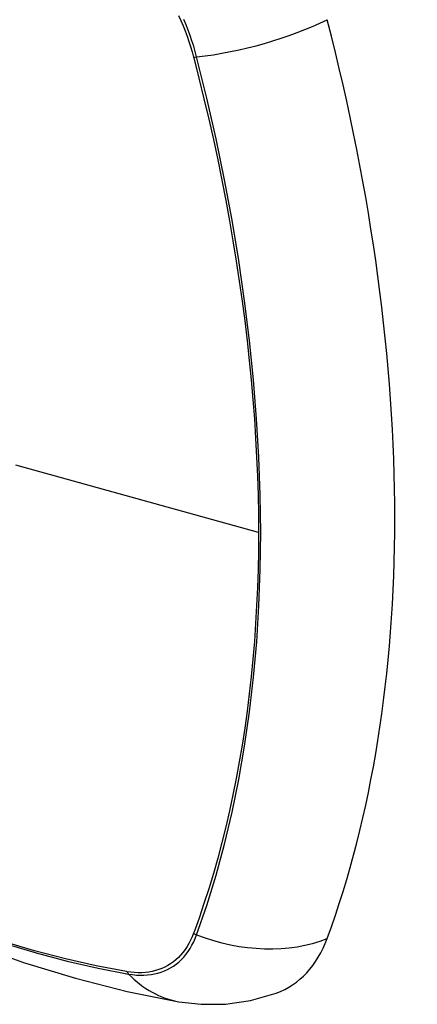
# Model space of a CAD drawing. Header units: inches. Extents: x 532.4 to 626.5, y 208.9 to 290.2.
# Tile 4 of 122: x 573.8 to 574.1, y 246.3 to 247.1. Entities that reach past the tile are written whole.
import ezdxf

# ---------------------------------------------------------------- set-up
doc = ezdxf.new("R2010")
doc.units = ezdxf.units.IN
doc.header["$MEASUREMENT"] = 0
doc.layers.add('Visible Edges(ANSI)', color=7, linetype='Continuous', lineweight=25)
doc.layers.add('Visible Tangent Edges(ANSI)', color=7, linetype='Continuous', lineweight=25)

msp = doc.modelspace()

# ---------------------------------------------------------------- linework, layer by layer
at = {"layer": 'Visible Edges(ANSI)', "flags": 128}
for points in [[(573.31812, 246.66824), (573.35393, 246.63408), (573.3903, 246.60132), (573.42718, 246.57), (573.46453, 246.54019), (573.50229, 246.51192), (573.54042, 246.48526), (573.57888, 246.46026), (573.61761, 246.43695), (573.65659, 246.4154), (573.69575, 246.39565), (573.73506, 246.37774), (573.77447, 246.36173), (573.81395, 246.34766), (573.85345, 246.3356), (573.89291, 246.32558), (573.93229, 246.31768)], [(573.93229, 246.31768), (573.94932, 246.31572), (573.96762, 246.31585), (573.98684, 246.31854), (574.00634, 246.32416)]]:
    msp.add_lwpolyline(points, dxfattribs=at)
at = {"layer": 'Visible Edges(ANSI)'}
for centre, major_axis, start_param, end_param in [((573.17795, 247.2166), (-0.64961, 1.12515), 3.59073, 4.263252), ((573.92692, 246.48188), (0.08858, -0.15343), 6.184386, 6.732322)]:
    msp.add_ellipse(centre, major_axis=major_axis, ratio=0.57735, start_param=start_param, end_param=end_param, dxfattribs=at)
at = {"layer": 'Visible Tangent Edges(ANSI)'}
for p, q in [((573.94346, 247.03743), (573.94358, 247.03698)), ((573.99283, 246.67517), (573.80808, 246.72652)), ((573.94358, 246.37017), (573.94346, 246.36985)), ((573.89272, 246.34056), (573.89239, 246.34062))]:
    msp.add_line(p, q, dxfattribs=at)
at = {"layer": 'Visible Tangent Edges(ANSI)', "flags": 128}
for points in [[(573.93188, 247.06923), (573.93367, 247.06529), (573.93537, 247.06133), (573.93697, 247.05735), (573.93847, 247.05337), (573.93987, 247.04938), (573.94117, 247.04539), (573.94237, 247.0414), (573.94346, 247.03743)], [(573.94576, 247.03755), (573.94468, 247.0416), (573.94349, 247.04567), (573.94219, 247.04975), (573.94078, 247.05383), (573.93927, 247.05791), (573.93765, 247.06198), (573.93593, 247.06603)], [(573.94358, 247.03698), (573.94754, 247.02133), (573.95135, 247.00573), (573.95499, 246.99015), (573.95847, 246.97461), (573.96178, 246.95909), (573.96494, 246.94361), (573.96793, 246.92816), (573.97076, 246.91275), (573.97342, 246.89738), (573.97591, 246.88206), (573.97824, 246.86679), (573.98039, 246.85158), (573.98237, 246.83644), (573.98419, 246.82135), (573.98583, 246.80634), (573.9873, 246.79141), (573.9886, 246.77655), (573.98972, 246.76178), (573.99067, 246.7471), (573.99145, 246.73251), (573.99205, 246.71802), (573.99249, 246.70363), (573.99274, 246.68935), (573.99283, 246.67517)], [(573.94576, 246.3687), (573.95347, 246.39109), (573.96055, 246.41414), (573.96698, 246.43783), (573.97275, 246.46214), (573.97786, 246.48703), (573.98228, 246.51247), (573.98603, 246.53845), (573.9891, 246.56492), (573.99148, 246.59185), (573.99318, 246.61921), (573.99419, 246.64695), (573.99452, 246.67508), (573.99418, 246.70361), (573.99315, 246.73254), (573.99144, 246.76186), (573.98905, 246.79153), (573.98598, 246.82152), (573.98223, 246.8518), (573.9778, 246.88233), (573.9727, 246.91307), (573.96694, 246.94398), (573.96053, 246.97504), (573.95347, 247.00623), (573.94576, 247.03755)], [(573.99283, 246.67517), (573.99275, 246.6611), (573.99249, 246.64713), (573.99206, 246.63326), (573.99145, 246.61948), (573.99068, 246.6058), (573.98973, 246.59223), (573.98861, 246.57876), (573.98731, 246.5654), (573.98584, 246.55216), (573.9842, 246.53905), (573.98239, 246.52605), (573.98041, 246.51319), (573.97825, 246.50046), (573.97593, 246.48786), (573.97343, 246.47541), (573.97077, 246.46309), (573.96794, 246.45093), (573.96495, 246.43892), (573.96179, 246.42706), (573.95847, 246.41535), (573.95499, 246.40381), (573.95134, 246.39244), (573.94756, 246.38128), (573.94358, 246.37017)], [(573.94346, 246.36985), (573.94237, 246.36714), (573.94117, 246.36454), (573.93987, 246.36205), (573.93847, 246.35968), (573.93696, 246.35743), (573.93536, 246.3553), (573.93367, 246.3533), (573.93187, 246.35143), (573.92999, 246.34969), (573.92802, 246.34809), (573.92596, 246.34662), (573.92382, 246.34529), (573.9216, 246.3441), (573.91929, 246.34305), (573.91692, 246.34214), (573.91447, 246.34138), (573.91195, 246.34076), (573.90937, 246.34029), (573.90673, 246.33997), (573.90403, 246.33979), (573.90128, 246.33976), (573.89847, 246.33988), (573.89562, 246.34015), (573.89272, 246.34056)], [(573.89397, 246.3388), (573.89695, 246.33834), (573.89988, 246.33804), (573.90276, 246.33789), (573.90559, 246.3379), (573.90836, 246.33806), (573.91108, 246.33837), (573.91372, 246.33884), (573.91631, 246.33946), (573.91882, 246.34023), (573.92125, 246.34115), (573.92361, 246.34222), (573.92588, 246.34343), (573.92808, 246.34479), (573.93018, 246.3463), (573.93219, 246.34795), (573.9341, 246.34974), (573.93592, 246.35166), (573.93764, 246.35372), (573.93926, 246.35591), (573.94078, 246.35822), (573.94219, 246.36066), (573.94349, 246.36323), (573.94468, 246.3659), (573.94576, 246.3687)], [(573.89239, 246.34062), (573.86921, 246.34503), (573.84581, 246.35032), (573.82223, 246.35647), (573.79846, 246.36349)], [(573.79963, 246.36199), (573.82349, 246.35489), (573.84718, 246.34866), (573.87068, 246.34329), (573.89397, 246.3388)]]:
    msp.add_lwpolyline(points, dxfattribs=at)
at = {"layer": 'Visible Tangent Edges(ANSI)'}
for centre, major_axis, ratio, start_param, end_param in [((573.55939, 246.87427), (-0.17318, 0.29996), 0.57735, 5.05527, 10.652693), ((573.97864, 247.08615), (-0.11437, -0.02947), 0.354513, 1.189336, 2.097696), ((573.9485, 247.0416), (-0.00954, -0.00241), 0.356312, 0.927458, 1.191165), ((573.9485, 246.3754), (-0.00927, 0.00332), 0.735414, 1.274627, 1.538334), ((573.97864, 246.44913), (-0.11089, 0.04067), 0.735518, 1.543956, 2.452315), ((573.89885, 246.34674), (0.00172, 0.00969), 0.732421, 2.38426, 2.647967), ((573.95251, 246.43405), (-0.02022, -0.11637), 0.735518, 5.786899, 6.283185)]:
    msp.add_ellipse(centre, major_axis=major_axis, ratio=ratio, start_param=start_param, end_param=end_param, dxfattribs=at)
msp.add_ellipse((573.55999, 246.87462), major_axis=(0.17111, -0.29637), ratio=0.57735, dxfattribs=at)

doc.saveas('drawing.dxf')
